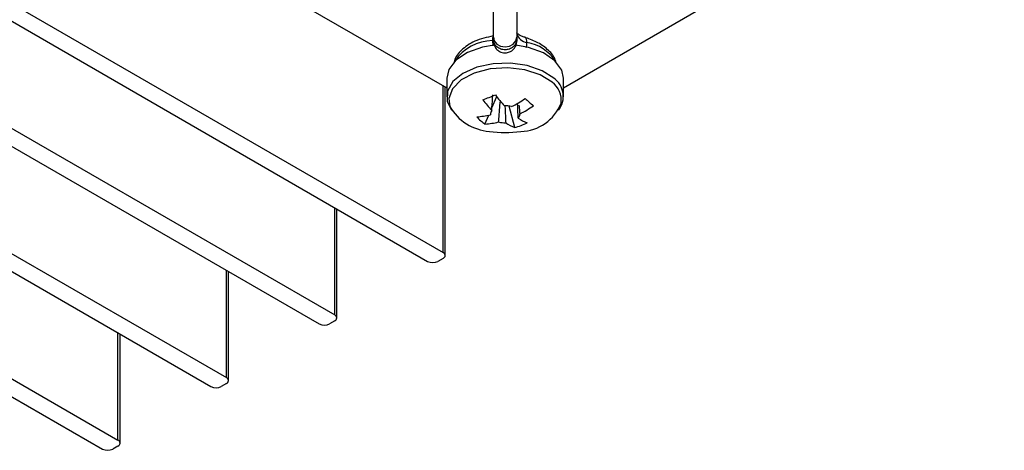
# Model space of a CAD drawing. Header units: millimetres. Extents: x 15358 to 16483, y 10132 to 11382.
# Tile 33 of 166: x 16372 to 16439, y 10158 to 10188. Entities that reach past the tile are written whole.
import ezdxf

# ---------------------------------------------------------------- set-up
doc = ezdxf.new("R2010")
doc.units = ezdxf.units.MM

msp = doc.modelspace()

# ---------------------------------------------------------------- linework, layer by layer
at = {"color": 7, "linetype": 'Continuous', "lineweight": 25}
for p, q in [((16370.652, 10200.6), (16400.852, 10183.166)), ((16408.852, 10183.166), (16439.051, 10200.6)), ((16404.052, 10186.616), (16404.052, 10199.027)), ((16405.652, 10199.027), (16405.652, 10186.616)), ((16358.536, 10196.167), (16400.609, 10171.879)), ((16357.476, 10195.555), (16399.548, 10171.267)), ((16351.112, 10191.881), (16393.184, 10167.593)), ((16350.051, 10191.269), (16392.124, 10166.98)), ((16343.687, 10187.595), (16385.76, 10163.307)), ((16342.626, 10186.982), (16384.699, 10162.694)), ((16404.052, 10186.463), (16404.052, 10186.616)), ((16404.052, 10186.351), (16404.068, 10186.484)), ((16404.052, 10186.463), (16404.052, 10186.348)), ((16405.652, 10186.616), (16405.652, 10186.463)), ((16405.652, 10186.463), (16405.652, 10186.348)), ((16400.852, 10183.81), (16400.852, 10182.549)), ((16408.852, 10182.549), (16408.852, 10183.81)), ((16335.202, 10182.696), (16377.275, 10158.408)), ((16336.262, 10183.309), (16378.335, 10159.02)), ((16400.609, 10171.879), (16400.609, 10183.306)), ((16400.756, 10171.675), (16400.756, 10183.222)), ((16403.956, 10181.793), (16404.28, 10182.552)), ((16405.512, 10180.429), (16405.13, 10181.903)), ((16403.477, 10180.672), (16403.742, 10181.292)), ((16393.184, 10167.593), (16393.184, 10174.94)), ((16393.331, 10167.389), (16393.331, 10174.856)), ((16400.609, 10171.471), (16400.256, 10171.267)), ((16385.76, 10163.307), (16385.76, 10170.654)), ((16385.906, 10163.103), (16385.906, 10170.57)), ((16393.184, 10167.185), (16392.831, 10166.98)), ((16378.335, 10159.02), (16378.335, 10166.368)), ((16378.482, 10158.816), (16378.482, 10166.284)), ((16385.76, 10162.898), (16385.406, 10162.694)), ((16378.335, 10158.612), (16377.982, 10158.408))]:
    msp.add_line(p, q, dxfattribs=at)
at = {"color": 7, "linetype": 'Continuous', "lineweight": 25, "flags": 128}
for points in [[(16404.103, 10186.078), (16403.316, 10185.942), (16402.281, 10185.579), (16401.481, 10185.053), (16400.991, 10184.413), (16400.852, 10183.81)], [(16404.052, 10186.616), (16404.113, 10186.366), (16404.286, 10186.154), (16404.546, 10186.012), (16404.852, 10185.962), (16405.158, 10186.012), (16405.417, 10186.154), (16405.591, 10186.366), (16405.652, 10186.616)], [(16408.852, 10183.81), (16408.733, 10184.369), (16408.264, 10185.015), (16407.482, 10185.55), (16406.459, 10185.924), (16405.598, 10186.079)], [(16408.194, 10183.817), (16407.397, 10184.33), (16406.375, 10184.684), (16405.217, 10184.848), (16404.027, 10184.808), (16402.91, 10184.567), (16401.965, 10184.147), (16401.277, 10183.585), (16400.907, 10182.931), (16400.887, 10182.242), (16401.189, 10181.62)], [(16408.071, 10183.534), (16407.259, 10184.049), (16406.212, 10184.393), (16405.031, 10184.534), (16403.833, 10184.457), (16402.734, 10184.17), (16401.843, 10183.702), (16401.246, 10183.097), (16401.002, 10182.415), (16401.071, 10181.883)]]:
    msp.add_lwpolyline(points, dxfattribs=at)
at = {"color": 7, "linetype": 'Continuous', "lineweight": 25}
for centre, radius, start, end in [((16406.432, 10187.058), 0.797, 191.8185, 264.23), ((16404.067, 10183.186), 3.209, 91.29023, 145.85615), ((16405.857, 10183.401), 2.907, 33.07832, 80.19477), ((16407.182, 10182.302), 1.519, 352.63203, 54.17851), ((16407.306, 10182.566), 1.535, 321.94155, 54.64442), ((16399.159, 10194.627), 12.972, 288.75762, 292.82407), ((16411.156, 10187.78), 8.638, 216.26613, 222.67291), ((16410.295, 10187.453), 8.638, 216.26613, 222.67291), ((16401.569, 10189.119), 8.153, 297.1826, 304.83854), ((16405.866, 10183.203), 3.028, 271.12387, 338.79225), ((16417.984, 10195.251), 17.397, 227.48514, 229.96552), ((16404.012, 10183.547), 3.38, 209.49496, 266.02417), ((16402.547, 10186.488), 5.332, 273.91009, 284.07502), ((16404.232, 10181.336), 0.388, 137.63308, 183.00339), ((16404.856, 10180.269), 1.657, 74.66255, 91.7417), ((16405.472, 10181.35), 0.388, 317.63308, 3.00339), ((16402.135, 10188.623), 8.153, 297.1826, 304.83854), ((16405.697, 10183.772), 3.814, 223.05894, 234.39171), ((16403.113, 10185.991), 5.332, 273.91009, 284.07502), ((16404.848, 10182.417), 1.657, 254.66255, 271.7417), ((16406.751, 10183.451), 3.266, 235.45286, 247.71466), ((16404.073, 10185.515), 5.285, 285.79521, 295.78648), ((16407.611, 10183.778), 3.266, 235.45286, 247.71466), ((16404.852, 10186.586), 6.5, 260.49249, 279.50751), ((16400.532, 10171.675), 0.218, 290.78342, 69.21658), ((16399.902, 10171.949), 0.769, 242.60967, 297.39033), ((16393.107, 10167.389), 0.218, 290.78342, 69.21658), ((16392.477, 10167.663), 0.769, 242.60967, 297.39033), ((16385.682, 10163.103), 0.218, 290.78342, 69.21658), ((16385.053, 10163.377), 0.769, 242.60967, 297.39033), ((16377.628, 10159.091), 0.769, 242.60967, 297.39033), ((16378.258, 10158.816), 0.218, 290.78342, 69.21658)]:
    msp.add_arc(centre, radius, start, end, dxfattribs=at)
for points, knots in [([(16404.043, 10186.712), (16403.602, 10186.611), (16402.744, 10186.415), (16401.854, 10185.782), (16401.403, 10185.23), (16401.349, 10184.885), (16401.338, 10184.814)], [0, 0, 0, 0, 0.336152, 0.654266, 0.929218, 1, 1, 1, 1]), ([(16404.044, 10186.707), (16404.033, 10186.685), (16404.008, 10186.639), (16403.996, 10186.509), (16403.995, 10186.417), (16403.995, 10186.395)], [0, 0, 0, 0, 0.395954, 0.857246, 1, 1, 1, 1]), ([(16406.224, 10186.615), (16406.221, 10186.616), (16406.13, 10186.636), (16405.979, 10186.693), (16405.8, 10186.784), (16405.69, 10186.869), (16405.648, 10186.925), (16405.649, 10186.924), (16405.65, 10186.923)], [0, 0, 0, 0, 0.008132, 0.228303, 0.441097, 0.652462, 0.865349, 1, 1, 1, 1]), ([(16403.995, 10186.395), (16403.996, 10186.318), (16403.998, 10186.203), (16404.015, 10186.072), (16404.02, 10186.028)], [0, 0, 0, 0, 0.670571, 1, 1, 1, 1]), ([(16405.652, 10186.463), (16405.652, 10186.381), (16405.635, 10186.291), (16405.557, 10186.119), (16405.496, 10186.036), (16405.339, 10185.899), (16405.245, 10185.846), (16405.048, 10185.777), (16404.946, 10185.762), (16404.757, 10185.762), (16404.656, 10185.777), (16404.459, 10185.846), (16404.364, 10185.899), (16404.208, 10186.036), (16404.147, 10186.119), (16404.069, 10186.291), (16404.052, 10186.381), (16404.052, 10186.463)], [0, 0, 0, 0, 0.125, 0.125, 0.25, 0.25, 0.375, 0.375, 0.5, 0.5, 0.625, 0.625, 0.75, 0.75, 0.875, 0.875, 1, 1, 1, 1]), ([(16404.052, 10186.351), (16404.056, 10186.286), (16404.065, 10186.159), (16404.134, 10185.983), (16404.23, 10185.838), (16404.37, 10185.702), (16404.541, 10185.605), (16404.747, 10185.552), (16404.977, 10185.549), (16405.205, 10185.62), (16405.398, 10185.756), (16405.535, 10185.918), (16405.633, 10186.122), (16405.645, 10186.274), (16405.652, 10186.351)], [0, 0, 0, 0, 0.077126, 0.152209, 0.222371, 0.285425, 0.385535, 0.454807, 0.537667, 0.658122, 0.734282, 0.819002, 0.909017, 1, 1, 1, 1]), ([(16406.267, 10186.579), (16406.263, 10186.587), (16406.243, 10186.626), (16406.208, 10186.62), (16406.18, 10186.616)], [0, 0, 0, 0, 0.201221, 1, 1, 1, 1]), ([(16406.352, 10186.265), (16406.348, 10186.343), (16406.341, 10186.491), (16406.291, 10186.551), (16406.267, 10186.579)], [0, 0, 0, 0, 0.526984, 1, 1, 1, 1]), ([(16408.341, 10184.865), (16408.328, 10184.933), (16408.273, 10185.239), (16407.858, 10185.728), (16407.164, 10186.263), (16406.56, 10186.482), (16406.27, 10186.587)], [0, 0, 0, 0, 0.091688, 0.409077, 0.716255, 1, 1, 1, 1]), ([(16406.308, 10185.911), (16406.315, 10185.94), (16406.347, 10186.066), (16406.35, 10186.179), (16406.352, 10186.265)], [0, 0, 0, 0, 0.230521, 1, 1, 1, 1]), ([(16403.945, 10181.598), (16403.948, 10181.665), (16403.969, 10182.023), (16403.991, 10182.381), (16404.008, 10182.672)], [0, 0, 0, 0, 0.18528, 1, 1, 1, 1]), ([(16404.41, 10180.819), (16404.415, 10180.891), (16404.454, 10181.371), (16404.495, 10181.852), (16404.529, 10182.26)], [0, 0, 0, 0, 0.150056, 1, 1, 1, 1]), ([(16405.759, 10181.088), (16405.755, 10181.161), (16405.737, 10181.502), (16405.719, 10181.844), (16405.704, 10182.113)], [0, 0, 0, 0, 0.214254, 1, 1, 1, 1]), ([(16404.836, 10181.925), (16404.853, 10181.61), (16404.874, 10181.222), (16404.895, 10180.834), (16404.898, 10180.761)], [0, 0, 0, 0, 0.8112246, 1, 1, 1, 1]), ([(16405.806, 10181.975), (16405.819, 10181.841), (16405.837, 10181.639), (16405.854, 10181.437), (16405.86, 10181.37)], [0, 0, 0, 0, 0.665381, 1, 1, 1, 1])]:
    msp.add_open_spline(points, degree=3, knots=knots, dxfattribs=at)

doc.saveas('drawing.dxf')
